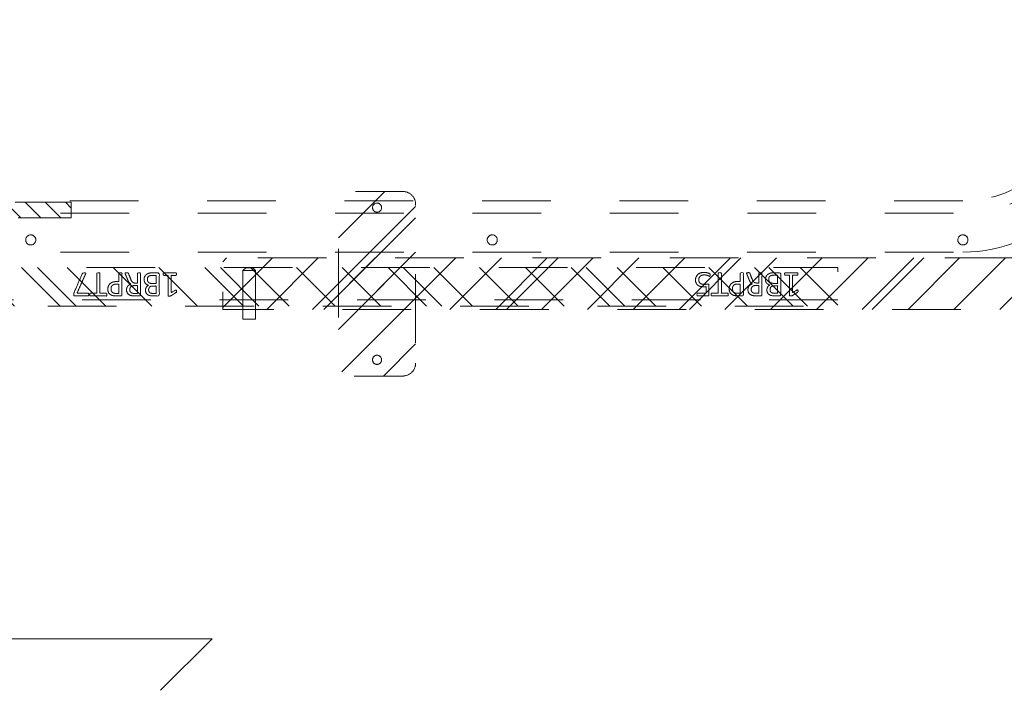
# Model space of a CAD drawing. Header units: inches. Extents: x -522 to -243, y -71 to 49.
# Tile 18 of 54: x -284 to -265, y -26 to -13. Entities that reach past the tile are written whole.
import ezdxf

# ---------------------------------------------------------------- set-up
doc = ezdxf.new("R2010")
doc.units = ezdxf.units.IN
doc.header["$LTSCALE"] = 32
doc.header["$MEASUREMENT"] = 0
doc.header["$PDMODE"] = 1
doc.header["$PDSIZE"] = -2
doc.linetypes.add('Dash Style-1', pattern=[0.083328, 0.041656, -0.041672])
for name, color, linetype, lineweight in [('DashLine', 7, 'Dash Style-1', 13), ('DashLineFill', 7, 'Dash Style-1', 13), ('Drawing', 7, 'Continuous', 18), ('Metal-DeskStructure', 7, 'Continuous', 13), ('None', 7, 'Continuous', 18), ('SolidLine', 7, 'Continuous', 15)]:
    doc.layers.add(name, color=color, linetype=linetype, lineweight=lineweight)
doc.layers.add('Electrical', color=1, linetype='Dash Style-1', lineweight=15, true_color=0xff0000)
pattern_1 = [(45, (0, 0), (-1.61302, 1.93572), []), (45, (-1.0608, 1.0608), (-0.472346, 0.416761), [])]

# ---------------------------------------------------------------- blocks, each defined once
blk = doc.blocks.new('Group-5')
at = {"layer": 'SolidLine'}
for p, q in [((24.217, -42.594), (24.217, -30.594)), ((24.217, -30.594), (25.217, -31.594)), ((24.217, -42.594), (23.217, -41.594))]:
    blk.add_line(p, q, dxfattribs=at)
blk = doc.blocks.new('Group-6')
at = {"layer": 'SolidLine'}
blk.add_blockref('Group-5', (0, 0), dxfattribs=at)
blk = doc.blocks.new('Group-17')
at = {"layer": 'DashLine'}
for p, q in [((20.086, 0.689), (19.836, 0.689)), ((19.836, 0.689), (19.836, -0.255)), ((20.086, -0.255), (20.086, 0.689)), ((19.836, -0.255), (19.892, -0.311)), ((19.84, -0.255), (19.836, -0.255)), ((19.852, -0.255), (19.84, -0.255)), ((19.872, -0.255), (19.852, -0.255)), ((19.898, -0.255), (19.872, -0.255)), ((19.901, -0.311), (19.892, -0.311)), ((19.928, -0.255), (19.898, -0.255)), ((19.912, -0.311), (19.901, -0.311)), ((19.926, -0.311), (19.912, -0.311)), ((19.943, -0.311), (19.926, -0.311)), ((19.961, -0.255), (19.928, -0.255)), ((19.978, -0.311), (19.943, -0.311)), ((19.993, -0.255), (19.961, -0.255)), ((19.995, -0.311), (19.978, -0.311)), ((20.023, -0.255), (19.993, -0.255)), ((20.009, -0.311), (19.995, -0.311)), ((20.02, -0.311), (20.009, -0.311)), ((20.027, -0.311), (20.02, -0.311)), ((20.049, -0.255), (20.023, -0.255)), ((20.029, -0.311), (20.027, -0.311)), ((20.029, -0.311), (20.086, -0.255)), ((20.069, -0.255), (20.049, -0.255)), ((20.081, -0.255), (20.069, -0.255)), ((20.086, -0.255), (20.081, -0.255))]:
    blk.add_line(p, q, dxfattribs=at)
blk = doc.blocks.new('Group-18')
at = {"layer": 'Metal-DeskStructure', "color": 7}
for points, knots in [([(9.57, -0.189), (9.57, -0.197), (9.568, -0.211), (9.559, -0.213), (9.44, -0.213), (9.321, -0.213), (9.318, -0.212), (9.314, -0.206), (9.312, -0.197), (9.312, -0.184), (9.314, -0.175), (9.316, -0.169), (9.321, -0.165), (9.37, -0.165), (9.417, -0.165), (9.417, 0.004), (9.417, 0.174), (9.374, 0.148), (9.331, 0.122), (9.325, 0.121), (9.316, 0.119), (9.312, 0.122), (9.31, 0.133), (9.31, 0.146), (9.31, 0.156), (9.312, 0.161), (9.316, 0.165), (9.319, 0.167), (9.371, 0.2), (9.423, 0.233), (9.425, 0.235), (9.428, 0.235), (9.434, 0.237), (9.451, 0.237), (9.469, 0.237), (9.474, 0.233), (9.476, 0.229), (9.476, 0.031), (9.476, -0.165), (9.517, -0.165), (9.561, -0.165), (9.565, -0.169), (9.569, -0.175), (9.57, -0.184), (9.57, -0.189)], [0, 0, 0, 0.00261, 0.007831, 0.010441, 0.176195, 0.178805, 0.181415, 0.184026, 0.186636, 0.188594, 0.190551, 0.192509, 0.194467, 0.244389, 0.244389, 0.424498, 0.424498, 0.47805, 0.47805, 0.484241, 0.490432, 0.496622, 0.502813, 0.507071, 0.510941, 0.514811, 0.518682, 0.518682, 0.576295, 0.576295, 0.578743, 0.58119, 0.583638, 0.590247, 0.593184, 0.596122, 0.599059, 0.911881, 0.911881, 0.976501, 0.982376, 0.988251, 0.994125, 1, 1, 1]), ([(9.942, -0.084), (9.942, -0.106), (9.93, -0.141), (9.912, -0.171), (9.884, -0.191), (9.835, -0.213), (9.727, -0.213), (9.661, -0.213), (9.646, -0.202), (9.646, 0.011), (9.646, 0.224), (9.661, 0.235), (9.719, 0.235), (9.811, 0.235), (9.862, 0.218), (9.895, 0.191), (9.914, 0.148), (9.914, 0.106), (9.906, 0.076), (9.892, 0.052), (9.868, 0.032), (9.855, 0.026), (9.873, 0.023), (9.905, 0.004), (9.929, -0.023), (9.942, -0.062), (9.942, -0.084)], [0, 0, 0, 0.031455, 0.06291, 0.094366, 0.125821, 0.188731, 0.266159, 0.275837, 0.285516, 0.435531, 0.44521, 0.454888, 0.521427, 0.574659, 0.627891, 0.681123, 0.734355, 0.762747, 0.791139, 0.819531, 0.847924, 0.847924, 0.885943, 0.923962, 0.961981, 1, 1, 1]), ([(10.308, -0.204), (10.308, -0.208), (10.306, -0.212), (10.299, -0.213), (10.286, -0.215), (10.267, -0.215), (10.256, -0.213), (10.249, -0.212), (10.245, -0.206), (10.243, -0.201), (10.223, -0.148), (10.203, -0.095), (10.195, -0.077), (10.181, -0.047), (10.158, -0.025), (10.129, -0.014), (10.089, -0.014), (10.07, -0.014), (10.07, -0.109), (10.07, -0.208), (10.066, -0.212), (10.059, -0.213), (10.048, -0.215), (10.031, -0.215), (10.02, -0.213), (10.013, -0.212), (10.009, -0.208), (10.009, 0.003), (10.009, 0.224), (10.024, 0.235), (10.079, 0.235), (10.144, 0.235), (10.166, 0.233), (10.175, 0.231), (10.201, 0.228), (10.241, 0.207), (10.267, 0.178), (10.282, 0.139), (10.282, 0.095), (10.269, 0.058), (10.247, 0.03), (10.214, 0.012), (10.195, 0.004), (10.206, -0.001), (10.225, -0.016), (10.24, -0.036), (10.253, -0.064), (10.26, -0.081), (10.28, -0.129), (10.3, -0.178), (10.306, -0.191), (10.308, -0.202), (10.308, -0.204)], [0, 0, 0, 0.004018, 0.008035, 0.012053, 0.01607, 0.020088, 0.024105, 0.028123, 0.03214, 0.03214, 0.070951, 0.070951, 0.084634, 0.098317, 0.112001, 0.125684, 0.138745, 0.138745, 0.202807, 0.205295, 0.207782, 0.21027, 0.212758, 0.214748, 0.216739, 0.218729, 0.220719, 0.332671, 0.339637, 0.346603, 0.391882, 0.407555, 0.423229, 0.423229, 0.466696, 0.510164, 0.553631, 0.597099, 0.640566, 0.684033, 0.727501, 0.770968, 0.770968, 0.798042, 0.825115, 0.852188, 0.879262, 0.879262, 0.958132, 0.958132, 0.979066, 1, 1, 1]), ([(10.646, 0.104), (10.646, 0.069), (10.624, 0.015), (10.583, -0.022), (10.524, -0.044), (10.457, -0.044), (10.432, -0.044), (10.432, -0.124), (10.432, -0.208), (10.428, -0.212), (10.421, -0.213), (10.41, -0.215), (10.393, -0.215), (10.382, -0.213), (10.375, -0.212), (10.371, -0.208), (10.371, 0.002), (10.371, 0.222), (10.386, 0.235), (10.443, 0.235), (10.506, 0.235), (10.531, 0.231), (10.568, 0.224), (10.605, 0.202), (10.633, 0.17), (10.646, 0.128), (10.646, 0.104)], [0, 0, 0, 0.066268, 0.132535, 0.198803, 0.26507, 0.303966, 0.303966, 0.429297, 0.43506, 0.440822, 0.446584, 0.452347, 0.456957, 0.461567, 0.466177, 0.470786, 0.728938, 0.745073, 0.761208, 0.845107, 0.870922, 0.896738, 0.922553, 0.948369, 0.974184, 1, 1, 1]), ([(10.996, 0.209), (10.996, 0.203), (10.996, 0.193), (10.992, 0.187), (10.987, 0.183), (10.922, 0.183), (10.859, 0.183), (10.859, -0.01), (10.859, -0.208), (10.856, -0.212), (10.848, -0.213), (10.837, -0.215), (10.82, -0.215), (10.809, -0.213), (10.802, -0.212), (10.798, -0.208), (10.798, -0.01), (10.798, 0.183), (10.736, 0.183), (10.671, 0.183), (10.665, 0.187), (10.664, 0.193), (10.662, 0.202), (10.662, 0.215), (10.664, 0.226), (10.665, 0.231), (10.671, 0.235), (10.829, 0.235), (10.987, 0.235), (10.992, 0.231), (10.996, 0.226), (10.996, 0.215), (10.996, 0.209)], [0, 0, 0, 0.003046, 0.005389, 0.007733, 0.010076, 0.089744, 0.089744, 0.335779, 0.340465, 0.345152, 0.349838, 0.354524, 0.360382, 0.36624, 0.372099, 0.377957, 0.6855, 0.6855, 0.785085, 0.788014, 0.790943, 0.793872, 0.796801, 0.798998, 0.801195, 0.803391, 0.805588, 0.991213, 0.99341, 0.995606, 0.997803, 1, 1, 1]), ([(11.299, -0.07), (11.299, -0.105), (11.275, -0.162), (11.23, -0.201), (11.169, -0.221), (11.11, -0.221), (11.073, -0.213), (11.044, -0.206), (11.025, -0.197), (11.02, -0.193), (11.018, -0.188), (11.016, -0.182), (11.016, -0.172), (11.016, -0.162), (11.018, -0.153), (11.02, -0.145), (11.024, -0.143), (11.029, -0.143), (11.044, -0.153), (11.068, -0.162), (11.105, -0.171), (11.153, -0.171), (11.191, -0.16), (11.219, -0.136), (11.236, -0.101), (11.236, -0.053), (11.223, -0.022), (11.195, 0.001), (11.151, 0.012), (11.101, 0.012), (11.07, 0.008), (11.048, 0.008), (11.038, 0.017), (11.038, 0.121), (11.038, 0.224), (11.049, 0.235), (11.159, 0.235), (11.262, 0.235), (11.265, 0.231), (11.269, 0.226), (11.271, 0.215), (11.271, 0.196), (11.263, 0.183), (11.174, 0.183), (11.09, 0.183), (11.09, 0.12), (11.09, 0.056), (11.103, 0.058), (11.129, 0.06), (11.184, 0.06), (11.241, 0.041), (11.278, 0.008), (11.299, -0.04), (11.299, -0.07)], [0, 0, 0, 0.016248, 0.032495, 0.048743, 0.064991, 0.07474, 0.084488, 0.094237, 0.103985, 0.113734, 0.123483, 0.133231, 0.143955, 0.155653, 0.167352, 0.17905, 0.190748, 0.214145, 0.237542, 0.260938, 0.284335, 0.304389, 0.324444, 0.344498, 0.364552, 0.381743, 0.398934, 0.416124, 0.433315, 0.445134, 0.456952, 0.465394, 0.473836, 0.532936, 0.541379, 0.549822, 0.625104, 0.627919, 0.630733, 0.633547, 0.636362, 0.642928, 0.649495, 0.749089, 0.749089, 0.824606, 0.824606, 0.840082, 0.855558, 0.891668, 0.927779, 0.963889, 1, 1, 1]), ([(9.853, 0.115), (9.853, 0.132), (9.844, 0.157), (9.823, 0.176), (9.792, 0.185), (9.737, 0.185), (9.705, 0.185), (9.705, 0.113), (9.705, 0.041), (9.739, 0.041), (9.796, 0.041), (9.825, 0.052), (9.844, 0.073), (9.853, 0.1), (9.853, 0.115)], [0, 0, 0, 0.074499, 0.148998, 0.223496, 0.297995, 0.395417, 0.395417, 0.61891, 0.61891, 0.724928, 0.793696, 0.862464, 0.931232, 1, 1, 1]), ([(10.219, 0.109), (10.219, 0.137), (10.195, 0.172), (10.168, 0.181), (10.158, 0.183), (10.136, 0.185), (10.095, 0.185), (10.07, 0.185), (10.07, 0.109), (10.07, 0.034), (10.098, 0.034), (10.151, 0.034), (10.184, 0.045), (10.208, 0.067), (10.219, 0.095), (10.219, 0.109)], [0, 0, 0, 0.142515, 0.285031, 0.285031, 0.330993, 0.376955, 0.445899, 0.445899, 0.655281, 0.655281, 0.734439, 0.800829, 0.867219, 0.93361, 1, 1, 1]), ([(10.583, 0.098), (10.583, 0.126), (10.563, 0.163), (10.533, 0.18), (10.502, 0.185), (10.459, 0.185), (10.432, 0.185), (10.432, 0.096), (10.432, 0.006), (10.459, 0.006), (10.511, 0.006), (10.548, 0.019), (10.572, 0.045), (10.583, 0.078), (10.583, 0.098)], [0, 0, 0, 0.053098, 0.106195, 0.159293, 0.212391, 0.297937, 0.297937, 0.584068, 0.584068, 0.669615, 0.752211, 0.834807, 0.917404, 1, 1, 1]), ([(9.879, -0.088), (9.879, -0.068), (9.866, -0.038), (9.842, -0.018), (9.805, -0.007), (9.741, -0.007), (9.705, -0.007), (9.705, -0.085), (9.705, -0.164), (9.749, -0.164), (9.833, -0.164), (9.866, -0.136), (9.879, -0.106), (9.879, -0.088)], [0, 0, 0, 0.079156, 0.158312, 0.237468, 0.316624, 0.419526, 0.419526, 0.643799, 0.643799, 0.767809, 0.883905, 0.941952, 1, 1, 1])]:
    blk.add_open_spline(points, degree=2, knots=knots, dxfattribs=at)
blk = doc.blocks.new('1BRPT5-RightBeam (2D)')
at = {"layer": 'DashLineFill', "linetype": 'Continuous', "lineweight": 13}
h = blk.add_hatch(dxfattribs=at)
h.set_pattern_fill('Steel', color=253, style=0, pattern_type=2)
h.set_pattern_definition(pattern_1)
edge = h.paths.add_edge_path()
edge.add_arc((16.982, 1.541), 0.25, 90, 180, ccw=False)
edge.add_line((16.982, 1.791), (17.978, 1.791))
edge.add_arc((17.978, 1.541), 0.25, 0, 90, ccw=False)
edge.add_line((18.228, 1.541), (18.228, -1.541))
edge.add_arc((17.978, -1.541), 0.25, 270, 360, ccw=False)
edge.add_line((17.978, -1.791), (16.982, -1.791))
edge.add_arc((16.982, -1.541), 0.25, 180, 270, ccw=False)
edge.add_line((16.732, -1.541), (16.732, 1.541))
h = blk.add_hatch(dxfattribs=at)
h.set_pattern_fill('Steel', color=253, style=0, pattern_type=2)
h.set_pattern_definition(pattern_1)
h.paths.add_polyline_path([(-1.85, 0.5), (20.472, 0.5), (20.472, -0.5), (-1.85, -0.5)])
at = {"layer": 'DashLineFill', "flags": 128}
blk.add_lwpolyline([(16.732, 1.541, -0.414214), (16.982, 1.791), (17.978, 1.791, -0.414214), (18.228, 1.541), (18.228, -1.541, -0.414214), (17.978, -1.791), (16.982, -1.791, -0.414214), (16.732, -1.541)], format="xyb", close=True, dxfattribs=at)
blk.add_lwpolyline([(-1.85, 0.5), (20.472, 0.5), (20.472, -0.5), (-1.85, -0.5)], close=True, dxfattribs=at)
at = {"layer": 'SolidLine', "flags": 128}
for points in [[(17.569, 1.476), (17.568, 1.468), (17.567, 1.459), (17.565, 1.451), (17.562, 1.442), (17.558, 1.435), (17.554, 1.427), (17.549, 1.42), (17.543, 1.414), (17.537, 1.408), (17.53, 1.403), (17.522, 1.398), (17.514, 1.395), (17.506, 1.392), (17.498, 1.389), (17.489, 1.388), (17.48, 1.388), (17.472, 1.388), (17.463, 1.389), (17.455, 1.392), (17.446, 1.395), (17.439, 1.398), (17.431, 1.403), (17.424, 1.408), (17.418, 1.414), (17.412, 1.42), (17.407, 1.427), (17.402, 1.435), (17.398, 1.442), (17.396, 1.451), (17.393, 1.459), (17.392, 1.468), (17.392, 1.476), (17.392, 1.485), (17.393, 1.494), (17.396, 1.502), (17.398, 1.51), (17.402, 1.518), (17.407, 1.526), (17.412, 1.533), (17.418, 1.539), (17.424, 1.545), (17.431, 1.55), (17.439, 1.555), (17.446, 1.558), (17.455, 1.561), (17.463, 1.563), (17.472, 1.565), (17.48, 1.565), (17.489, 1.565), (17.498, 1.563), (17.506, 1.561), (17.514, 1.558), (17.522, 1.555), (17.53, 1.55), (17.537, 1.545), (17.543, 1.539), (17.549, 1.533), (17.554, 1.526), (17.558, 1.518), (17.562, 1.51), (17.565, 1.502), (17.567, 1.494), (17.568, 1.485)], [(17.569, -1.476), (17.568, -1.485), (17.567, -1.494), (17.565, -1.502), (17.562, -1.51), (17.558, -1.518), (17.554, -1.526), (17.549, -1.533), (17.543, -1.539), (17.537, -1.545), (17.53, -1.55), (17.522, -1.555), (17.514, -1.558), (17.506, -1.561), (17.498, -1.563), (17.489, -1.565), (17.48, -1.565), (17.472, -1.565), (17.463, -1.563), (17.455, -1.561), (17.446, -1.558), (17.439, -1.555), (17.431, -1.55), (17.424, -1.545), (17.418, -1.539), (17.412, -1.533), (17.407, -1.526), (17.402, -1.518), (17.398, -1.51), (17.396, -1.502), (17.393, -1.494), (17.392, -1.485), (17.392, -1.476), (17.392, -1.468), (17.393, -1.459), (17.396, -1.451), (17.398, -1.442), (17.402, -1.435), (17.407, -1.427), (17.412, -1.42), (17.418, -1.414), (17.424, -1.408), (17.431, -1.403), (17.439, -1.398), (17.446, -1.395), (17.455, -1.392), (17.463, -1.389), (17.472, -1.388), (17.48, -1.388), (17.489, -1.388), (17.498, -1.389), (17.506, -1.392), (17.514, -1.395), (17.522, -1.398), (17.53, -1.403), (17.537, -1.408), (17.543, -1.414), (17.549, -1.42), (17.554, -1.427), (17.558, -1.435), (17.562, -1.442), (17.565, -1.451), (17.567, -1.459), (17.568, -1.468)]]:
    blk.add_lwpolyline(points, close=True, dxfattribs=at)
at = {"layer": 'DashLine', "color": 7}
blk.add_blockref('Group-17', (0, 0), dxfattribs=at)
at = {"layer": 'Metal-DeskStructure', "color": 7}
blk.add_blockref('Group-18', (0, 0), dxfattribs=at)
blk = doc.blocks.new('Group-37')
at = {"layer": 'Metal-DeskStructure', "color": 7}
for points, knots in [([(-0.187, 1.906), (-0.194, 1.906), (-0.208, 1.909), (-0.211, 1.917), (-0.211, 2.036), (-0.211, 2.155), (-0.209, 2.159), (-0.204, 2.162), (-0.194, 2.164), (-0.181, 2.164), (-0.172, 2.162), (-0.167, 2.161), (-0.163, 2.155), (-0.163, 2.106), (-0.163, 2.059), (0.007, 2.059), (0.177, 2.059), (0.151, 2.102), (0.125, 2.146), (0.123, 2.151), (0.121, 2.161), (0.125, 2.164), (0.136, 2.166), (0.148, 2.166), (0.158, 2.166), (0.164, 2.164), (0.167, 2.161), (0.169, 2.157), (0.202, 2.105), (0.236, 2.054), (0.237, 2.052), (0.237, 2.048), (0.239, 2.042), (0.239, 2.025), (0.239, 2.007), (0.236, 2.002), (0.232, 2), (0.034, 2), (-0.163, 2), (-0.163, 1.959), (-0.163, 1.915), (-0.167, 1.911), (-0.172, 1.908), (-0.181, 1.906), (-0.187, 1.906)], [0, 0, 0, 0.00261, 0.007831, 0.010441, 0.176195, 0.178805, 0.181415, 0.184026, 0.186636, 0.188594, 0.190551, 0.192509, 0.194467, 0.244389, 0.244389, 0.424498, 0.424498, 0.47805, 0.47805, 0.484241, 0.490432, 0.496622, 0.502813, 0.507071, 0.510941, 0.514811, 0.518682, 0.518682, 0.576295, 0.576295, 0.578743, 0.58119, 0.583638, 0.590247, 0.593184, 0.596122, 0.599059, 0.911881, 0.911881, 0.976501, 0.982376, 0.988251, 0.994125, 1, 1, 1]), ([(-0.082, 1.535), (-0.104, 1.535), (-0.139, 1.546), (-0.169, 1.564), (-0.189, 1.592), (-0.211, 1.642), (-0.211, 1.749), (-0.211, 1.815), (-0.2, 1.83), (0.013, 1.83), (0.226, 1.83), (0.237, 1.815), (0.237, 1.757), (0.237, 1.666), (0.221, 1.614), (0.193, 1.581), (0.151, 1.562), (0.108, 1.562), (0.079, 1.57), (0.055, 1.585), (0.034, 1.609), (0.029, 1.622), (0.025, 1.603), (0.007, 1.572), (-0.021, 1.548), (-0.06, 1.535), (-0.082, 1.535)], [0, 0, 0, 0.031455, 0.06291, 0.094366, 0.125821, 0.188731, 0.266159, 0.275837, 0.285516, 0.435531, 0.44521, 0.454888, 0.521427, 0.574659, 0.627891, 0.681123, 0.734355, 0.762747, 0.791139, 0.819531, 0.847924, 0.847924, 0.885943, 0.923962, 0.961981, 1, 1, 1]), ([(-0.086, 1.598), (-0.065, 1.598), (-0.036, 1.61), (-0.015, 1.634), (-0.004, 1.671), (-0.004, 1.735), (-0.004, 1.771), (-0.083, 1.771), (-0.161, 1.771), (-0.161, 1.728), (-0.161, 1.644), (-0.133, 1.61), (-0.104, 1.598), (-0.086, 1.598)], [0, 0, 0, 0.079156, 0.158312, 0.237468, 0.316624, 0.419526, 0.419526, 0.643799, 0.643799, 0.767809, 0.883905, 0.941952, 1, 1, 1]), ([(0.117, 1.623), (0.134, 1.623), (0.16, 1.633), (0.178, 1.653), (0.188, 1.684), (0.188, 1.74), (0.188, 1.771), (0.116, 1.771), (0.044, 1.771), (0.044, 1.737), (0.044, 1.681), (0.055, 1.651), (0.075, 1.633), (0.103, 1.623), (0.117, 1.623)], [0, 0, 0, 0.074499, 0.148998, 0.223496, 0.297995, 0.395417, 0.395417, 0.61891, 0.61891, 0.724928, 0.793696, 0.862464, 0.931232, 1, 1, 1]), ([(-0.202, 1.168), (-0.205, 1.168), (-0.209, 1.17), (-0.211, 1.178), (-0.213, 1.191), (-0.213, 1.209), (-0.211, 1.22), (-0.209, 1.228), (-0.204, 1.231), (-0.198, 1.233), (-0.145, 1.253), (-0.093, 1.274), (-0.074, 1.281), (-0.045, 1.296), (-0.023, 1.318), (-0.012, 1.348), (-0.012, 1.387), (-0.012, 1.407), (-0.107, 1.407), (-0.205, 1.407), (-0.209, 1.41), (-0.211, 1.418), (-0.213, 1.429), (-0.213, 1.445), (-0.211, 1.456), (-0.209, 1.464), (-0.205, 1.467), (0.006, 1.467), (0.226, 1.467), (0.237, 1.453), (0.237, 1.397), (0.237, 1.333), (0.236, 1.311), (0.234, 1.301), (0.23, 1.276), (0.21, 1.235), (0.18, 1.209), (0.141, 1.194), (0.097, 1.194), (0.06, 1.207), (0.033, 1.229), (0.014, 1.263), (0.007, 1.281), (0.001, 1.27), (-0.014, 1.252), (-0.034, 1.237), (-0.062, 1.224), (-0.078, 1.216), (-0.127, 1.196), (-0.176, 1.176), (-0.189, 1.17), (-0.2, 1.168), (-0.202, 1.168)], [0, 0, 0, 0.004018, 0.008035, 0.012053, 0.01607, 0.020088, 0.024105, 0.028123, 0.03214, 0.03214, 0.070951, 0.070951, 0.084634, 0.098317, 0.112001, 0.125684, 0.138745, 0.138745, 0.202807, 0.205295, 0.207782, 0.21027, 0.212758, 0.214748, 0.216739, 0.218729, 0.220719, 0.332671, 0.339637, 0.346603, 0.391882, 0.407555, 0.423229, 0.423229, 0.466696, 0.510164, 0.553631, 0.597099, 0.640566, 0.684033, 0.727501, 0.770968, 0.770968, 0.798042, 0.825115, 0.852188, 0.879262, 0.879262, 0.958132, 0.958132, 0.979066, 1, 1, 1]), ([(0.112, 1.257), (0.14, 1.257), (0.175, 1.281), (0.184, 1.309), (0.186, 1.318), (0.188, 1.34), (0.188, 1.382), (0.188, 1.407), (0.112, 1.407), (0.036, 1.407), (0.036, 1.378), (0.036, 1.325), (0.047, 1.292), (0.07, 1.268), (0.097, 1.257), (0.112, 1.257)], [0, 0, 0, 0.142515, 0.285031, 0.285031, 0.330993, 0.376955, 0.445899, 0.445899, 0.655281, 0.655281, 0.734439, 0.800829, 0.867219, 0.93361, 1, 1, 1]), ([(0.106, 0.831), (0.071, 0.831), (0.018, 0.853), (-0.019, 0.893), (-0.041, 0.952), (-0.041, 1.02), (-0.041, 1.045), (-0.121, 1.045), (-0.205, 1.045), (-0.209, 1.048), (-0.211, 1.056), (-0.213, 1.067), (-0.213, 1.083), (-0.211, 1.094), (-0.209, 1.102), (-0.205, 1.105), (0.005, 1.105), (0.225, 1.105), (0.237, 1.091), (0.237, 1.034), (0.237, 0.971), (0.234, 0.945), (0.226, 0.908), (0.204, 0.871), (0.173, 0.843), (0.13, 0.831), (0.106, 0.831)], [0, 0, 0, 0.066268, 0.132535, 0.198803, 0.26507, 0.303966, 0.303966, 0.429297, 0.43506, 0.440822, 0.446584, 0.452347, 0.456957, 0.461567, 0.466177, 0.470786, 0.728938, 0.745073, 0.761208, 0.845107, 0.870922, 0.896738, 0.922553, 0.948369, 0.974184, 1, 1, 1]), ([(0.101, 0.893), (0.129, 0.893), (0.165, 0.914), (0.182, 0.943), (0.188, 0.974), (0.188, 1.018), (0.188, 1.045), (0.098, 1.045), (0.009, 1.045), (0.009, 1.018), (0.009, 0.965), (0.022, 0.928), (0.047, 0.904), (0.081, 0.893), (0.101, 0.893)], [0, 0, 0, 0.053098, 0.106195, 0.159293, 0.212391, 0.297937, 0.297937, 0.584068, 0.584068, 0.669615, 0.752211, 0.834807, 0.917404, 1, 1, 1]), ([(0.212, 0.481), (0.206, 0.481), (0.195, 0.481), (0.189, 0.484), (0.186, 0.49), (0.186, 0.554), (0.186, 0.617), (-0.008, 0.617), (-0.205, 0.617), (-0.209, 0.621), (-0.211, 0.628), (-0.213, 0.639), (-0.213, 0.656), (-0.211, 0.667), (-0.209, 0.674), (-0.205, 0.678), (-0.008, 0.678), (0.186, 0.678), (0.186, 0.741), (0.186, 0.805), (0.189, 0.811), (0.195, 0.813), (0.204, 0.815), (0.217, 0.815), (0.228, 0.813), (0.234, 0.811), (0.237, 0.805), (0.237, 0.648), (0.237, 0.49), (0.234, 0.484), (0.228, 0.481), (0.217, 0.481), (0.212, 0.481)], [0, 0, 0, 0.003046, 0.005389, 0.007733, 0.010076, 0.089744, 0.089744, 0.335779, 0.340465, 0.345152, 0.349838, 0.354524, 0.360382, 0.36624, 0.372099, 0.377957, 0.6855, 0.6855, 0.785085, 0.788014, 0.790943, 0.793872, 0.796801, 0.798998, 0.801195, 0.803391, 0.805588, 0.991213, 0.99341, 0.995606, 0.997803, 1, 1, 1]), ([(0.212, 0.169), (0.204, 0.169), (0.19, 0.171), (0.177, 0.174), (0.173, 0.176), (-0.014, 0.257), (-0.2, 0.338), (-0.207, 0.342), (-0.213, 0.353), (-0.213, 0.367), (-0.213, 0.386), (-0.211, 0.399), (-0.207, 0.405), (-0.2, 0.405), (-0.196, 0.403), (-0.006, 0.318), (0.184, 0.233), (0.184, 0.34), (0.184, 0.455), (0.199, 0.46), (0.217, 0.46), (0.226, 0.458), (0.234, 0.457), (0.237, 0.451), (0.237, 0.317), (0.237, 0.182), (0.236, 0.174), (0.228, 0.17), (0.219, 0.169), (0.212, 0.169)], [0, 0, 0, 0.003834, 0.011501, 0.015334, 0.015334, 0.204205, 0.204205, 0.211872, 0.215706, 0.220361, 0.226932, 0.233502, 0.240073, 0.246644, 0.246644, 0.578118, 0.578118, 0.748549, 0.760303, 0.772058, 0.777095, 0.782132, 0.78717, 0.792207, 0.969775, 0.977331, 0.984888, 0.992444, 1, 1, 1])]:
    blk.add_open_spline(points, degree=2, knots=knots, dxfattribs=at)
blk = doc.blocks.new('1BRPT7-CChannel-762 (2D)')
at = {"layer": 'DashLineFill', "linetype": 'Continuous', "lineweight": 13}
h = blk.add_hatch(dxfattribs=at)
h.set_pattern_fill('Steel', color=253, style=0, pattern_type=2)
h.set_pattern_definition(pattern_1)
h.paths.add_polyline_path([(-0.313, 0.417), (-0.313, 15), (0.437, 15), (0.437, -15), (-0.313, -15), (-0.313, -0.417)])
at = {"layer": 'DashLine'}
blk.add_line((0.311, 15), (0.311, -15), dxfattribs=at)
at = {"layer": 'DashLineFill', "flags": 128}
blk.add_lwpolyline([(-0.313, 0.417), (-0.313, 15), (0.437, 15), (0.437, -15), (-0.313, -15), (-0.313, -0.417)], dxfattribs=at)
at = {"layer": 'Metal-DeskStructure', "linetype": 'Continuous', "lineweight": 5}
blk.add_point((0, 0), dxfattribs=at)
at = {"layer": 'Metal-DeskStructure', "color": 7}
blk.add_blockref('Group-37', (0, 0), dxfattribs=at)
blk = doc.blocks.new('1BRPXC_Power_Pantry_42x12 (2D)')
at = {"layer": 'Electrical', "linetype": 'Continuous', "lineweight": 5, "true_color": 0xdd0000}
h = blk.add_hatch(dxfattribs=at)
h.set_pattern_fill('ElectricalHatch', color=12, style=0, pattern_type=2)
h.set_pattern_definition([(45, (0, 0), (-0.333333, -0.722222), [])])
h.paths.add_polyline_path([(6.533, 0.787), (6.836, 0.787), (6.836, -0.787), (6.533, -0.787)])
at = {"layer": 'DashLine'}
for p, q in [((6.506, 18.091), (6.506, -18.111)), ((6.742, -18.09), (6.742, 18.09)), ((7.5, -18.091), (7.5, 18.091))]:
    blk.add_line(p, q, dxfattribs=at)
at = {"layer": 'DashLine', "flags": 128}
for points in [[(-7.5, 18.091, -0.414214), (-4.587, 21.004), (-3.209, 21.004), (-3.209, 20.29), (3.209, 20.29), (3.209, 21.004), (4.587, 21.004, -0.414214), (7.5, 18.091)], [(3.209, 20.531), (4.517, 20.531, -0.389861), (6.742, 18.09)], [(3.209, 20.295), (4.506, 20.295, -0.388642), (6.506, 18.091)]]:
    blk.add_lwpolyline(points, format="xyb", dxfattribs=at)
for points in [[(7.28, 18.188), (7.29, 18.185), (7.299, 18.182), (7.308, 18.179), (7.316, 18.174), (7.324, 18.168), (7.332, 18.162), (7.338, 18.155), (7.344, 18.147), (7.349, 18.139), (7.354, 18.131), (7.357, 18.122), (7.36, 18.112), (7.361, 18.103), (7.362, 18.093), (7.362, 18.083), (7.361, 18.074), (7.359, 18.064), (7.356, 18.055), (7.352, 18.046), (7.347, 18.038), (7.341, 18.03), (7.335, 18.023), (7.328, 18.016), (7.321, 18.01), (7.312, 18.005), (7.304, 18.001), (7.295, 17.997), (7.286, 17.995), (7.276, 17.993), (7.266, 17.992), (7.257, 17.992), (7.247, 17.994), (7.238, 17.996), (7.229, 17.999), (7.22, 18.003), (7.211, 18.007), (7.203, 18.013), (7.196, 18.019), (7.189, 18.026), (7.183, 18.034), (7.178, 18.042), (7.174, 18.051), (7.17, 18.06), (7.168, 18.069), (7.166, 18.078), (7.165, 18.088), (7.166, 18.098), (7.167, 18.107), (7.169, 18.117), (7.172, 18.126), (7.176, 18.135), (7.181, 18.143), (7.186, 18.151), (7.192, 18.158), (7.199, 18.165), (7.207, 18.171), (7.215, 18.176), (7.224, 18.18), (7.233, 18.184), (7.242, 18.187), (7.252, 18.188), (7.261, 18.189), (7.271, 18.189)], [(7.264, 9.055), (7.273, 9.055), (7.283, 9.053), (7.292, 9.051), (7.301, 9.048), (7.31, 9.043), (7.318, 9.039), (7.326, 9.033), (7.333, 9.026), (7.34, 9.019), (7.346, 9.011), (7.351, 9.003), (7.355, 8.994), (7.358, 8.985), (7.36, 8.976), (7.362, 8.966), (7.362, 8.957), (7.362, 8.947), (7.36, 8.937), (7.358, 8.928), (7.355, 8.919), (7.351, 8.91), (7.346, 8.902), (7.34, 8.894), (7.333, 8.887), (7.326, 8.881), (7.318, 8.875), (7.31, 8.87), (7.301, 8.866), (7.292, 8.863), (7.283, 8.86), (7.273, 8.859), (7.264, 8.858), (7.254, 8.859), (7.245, 8.86), (7.235, 8.863), (7.226, 8.866), (7.217, 8.87), (7.209, 8.875), (7.201, 8.881), (7.194, 8.887), (7.188, 8.894), (7.182, 8.902), (7.177, 8.91), (7.173, 8.919), (7.17, 8.928), (7.167, 8.937), (7.166, 8.947), (7.165, 8.957), (7.166, 8.966), (7.167, 8.976), (7.17, 8.985), (7.173, 8.994), (7.177, 9.003), (7.182, 9.011), (7.188, 9.019), (7.194, 9.026), (7.201, 9.033), (7.209, 9.039), (7.217, 9.043), (7.226, 9.048), (7.235, 9.051), (7.245, 9.053), (7.254, 9.055)], [(7.264, 0.098), (7.273, 0.098), (7.283, 0.097), (7.292, 0.094), (7.301, 0.091), (7.31, 0.087), (7.318, 0.082), (7.326, 0.076), (7.333, 0.07), (7.34, 0.062), (7.346, 0.055), (7.351, 0.046), (7.355, 0.038), (7.358, 0.029), (7.36, 0.019), (7.362, 0.01), (7.362, 0), (7.362, -0.01), (7.36, -0.019), (7.358, -0.029), (7.355, -0.038), (7.351, -0.046), (7.346, -0.055), (7.34, -0.062), (7.333, -0.07), (7.326, -0.076), (7.318, -0.082), (7.31, -0.087), (7.301, -0.091), (7.292, -0.094), (7.283, -0.097), (7.273, -0.098), (7.264, -0.098), (7.254, -0.098), (7.245, -0.097), (7.235, -0.094), (7.226, -0.091), (7.217, -0.087), (7.209, -0.082), (7.201, -0.076), (7.194, -0.07), (7.188, -0.062), (7.182, -0.055), (7.177, -0.046), (7.173, -0.038), (7.17, -0.029), (7.167, -0.019), (7.166, -0.01), (7.165, 0), (7.166, 0.01), (7.167, 0.019), (7.17, 0.029), (7.173, 0.038), (7.177, 0.046), (7.182, 0.055), (7.188, 0.062), (7.194, 0.07), (7.201, 0.076), (7.209, 0.082), (7.217, 0.087), (7.226, 0.091), (7.235, 0.094), (7.245, 0.097), (7.254, 0.098)]]:
    blk.add_lwpolyline(points, close=True, dxfattribs=at)
at = {"layer": 'Electrical', "flags": 128}
blk.add_lwpolyline([(6.533, 0.787), (6.836, 0.787), (6.836, -0.787), (6.533, -0.787)], close=True, dxfattribs=at)
blk = doc.blocks.new('Group-41')
at = {"layer": 'None'}
blk.add_blockref('Group-6', (0, 0), dxfattribs=at)
at = {"layer": 'SolidLine', "color": 7, "rotation": 270}
blk.add_blockref('1BRPT5-RightBeam (2D)', (17.327, -9.913), dxfattribs=at)
at = {"layer": 'SolidLine', "color": 7}
for name, p in [('1BRPXC_Power_Pantry_42x12 (2D)', (9.213, -34.114)), ('1BRPT7-CChannel-762 (2D)', (17.327, -33.449))]:
    blk.add_blockref(name, p, dxfattribs=at)
blk = doc.blocks.new('SL Huddle Table (2D)')
at = {"layer": 'None'}
blk.add_blockref('Group-41', (0, 0), dxfattribs=at)
at = {"layer": 'Drawing', "color": 0, "flags": 1}
for tag in ['Catalog', 'Custom', 'Tag', 'Option1', 'Option2', 'Option3', 'Option4', 'Option5', 'Option6', 'Option7', 'Option8', 'Option9', 'Option10', 'Option11', 'Option12', 'FinishGroup', 'Discount', 'Item1', 'Item2', 'Item3', 'Item4', 'Item5', 'Item6', 'Item7', 'Item8', 'Item9', 'Item10', 'Item11', 'Item12', 'Item13', 'Item14', 'Item15', 'Item16', 'Item17', 'Item18', 'Item19', 'Item20', 'Item21', 'Item22', 'Item23', 'Item24', 'Item25']:
    blk.add_attdef(tag, (34.318, -16.332), '', height=0.00709, dxfattribs=at)

msp = doc.modelspace()

# ---------------------------------------------------------------- block references
at = {"layer": 'Drawing', "rotation": 270}
msp.add_blockref('SL Huddle Table (2D)', (-249.551, -1.093), dxfattribs=at)

doc.saveas('drawing.dxf')
